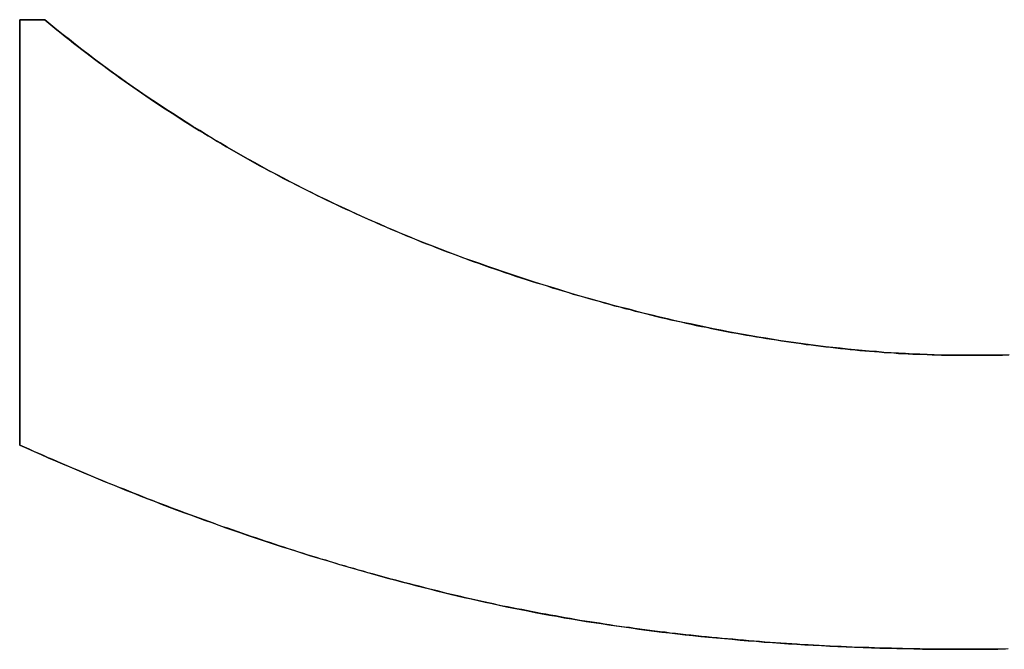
# Model space of a CAD drawing. Extents: x -3.81 to 3.81, y -1.89 to 1.9.
# Tile 69 of 149: x -0.2248 to -0.1843, y 1.1608 to 1.1867. Entities that reach past the tile are written whole.
import ezdxf

# ---------------------------------------------------------------- set-up
doc = ezdxf.new("R2010")
doc.units = 0
doc.layers.get('0').update_dxf_attribs({"linetype": 'CONTINUOUS'})

# ---------------------------------------------------------------- blocks, each defined once
blk = doc.blocks.new('*U1')
at = {"extrusion": (0, -1, 0)}
for p, q in [((-0.22483, 1.186716, 4.21), (-0.223801, 1.186716, 4.21)), ((-0.22483, 1.186716, 4.21), (-0.22483, 1.186716, 4.2098)), ((-0.223801, 1.186716, 4.2098), (-0.22483, 1.186716, 4.2098)), ((-0.223801, 1.186716, 4.21), (-0.223801, 1.186716, 4.2098))]:
    blk.add_line(p, q, dxfattribs=at)
at = {"extrusion": (1, 0, 0)}
for p, q in [((-0.22483, 1.16923, 4.21), (-0.22483, 1.186716, 4.21)), ((-0.22483, 1.186716, 4.21), (-0.22483, 1.186716, 4.2098)), ((-0.22483, 1.186716, 4.2098), (-0.22483, 1.16923, 4.2098)), ((-0.22483, 1.16923, 4.21), (-0.22483, 1.16923, 4.2098))]:
    blk.add_line(p, q, dxfattribs=at)
for p, q in [((-0.22483, 1.186716, 4.2098), (-0.22483, 1.16923, 4.2098)), ((-0.223801, 1.186716, 4.2098), (-0.22483, 1.186716, 4.2098)), ((-0.22483, 1.16923, 4.21), (-0.22483, 1.186716, 4.21)), ((-0.22483, 1.186716, 4.21), (-0.223801, 1.186716, 4.21)), ((-0.223801, 1.186716, 4.21), (-0.223801, 1.186716, 4.2098)), ((-0.185744, 1.172916, 4.21), (-0.185744, 1.172916, 4.2098)), ((-0.185744, 1.172916, 4.21), (-0.185744, 1.172916, 4.2098)), ((-0.22483, 1.16923, 4.21), (-0.22483, 1.16923, 4.2098)), ((-0.185915, 1.16083, 4.21), (-0.185915, 1.16083, 4.2098)), ((-0.185915, 1.16083, 4.21), (-0.185915, 1.16083, 4.2098))]:
    blk.add_line(p, q)
for points in [[(-0.185744, 1.17292, 4.21), (-0.185474, 1.17292, 4.21), (-0.185204, 1.17292, 4.21), (-0.184936, 1.17292, 4.21), (-0.18467, 1.17292, 4.21), (-0.184404, 1.17293, 4.21), (-0.18414, 1.17294, 4.21)], [(-0.184136, 1.17294, 4.2098), (-0.184534, 1.17293, 4.2098), (-0.184934, 1.17292, 4.2098), (-0.185338, 1.17292, 4.2098), (-0.185744, 1.17292, 4.2098)], [(-0.184136, 1.17294, 4.2098), (-0.184534, 1.17293, 4.2098), (-0.184934, 1.17292, 4.2098), (-0.185338, 1.17292, 4.2098), (-0.185744, 1.17292, 4.2098)], [(-0.185744, 1.17292, 4.21), (-0.185474, 1.17292, 4.21), (-0.185204, 1.17292, 4.21), (-0.184936, 1.17292, 4.21), (-0.18467, 1.17292, 4.21), (-0.184404, 1.17293, 4.21), (-0.18414, 1.17294, 4.21)], [(-0.223801, 1.18672, 4.21), (-0.223634, 1.18658, 4.21), (-0.223466, 1.18644, 4.21), (-0.223298, 1.1863, 4.21), (-0.223129, 1.18617, 4.21), (-0.22296, 1.18603, 4.21), (-0.22279, 1.1859, 4.21), (-0.222619, 1.18576, 4.21), (-0.222448, 1.18563, 4.21), (-0.222277, 1.1855, 4.21), (-0.222105, 1.18537, 4.21), (-0.221932, 1.18524, 4.21), (-0.221759, 1.1851, 4.21), (-0.221586, 1.18497, 4.21), (-0.221411, 1.18485, 4.21), (-0.221237, 1.18472, 4.21), (-0.221061, 1.18459, 4.21), (-0.220886, 1.18446, 4.21), (-0.220709, 1.18433, 4.21), (-0.220533, 1.18421, 4.21), (-0.220355, 1.18408, 4.21), (-0.220177, 1.18396, 4.21), (-0.219999, 1.18383, 4.21), (-0.21982, 1.18371, 4.21), (-0.21964, 1.18359, 4.21), (-0.21946, 1.18347, 4.21), (-0.21928, 1.18334, 4.21), (-0.219098, 1.18322, 4.21), (-0.218917, 1.1831, 4.21), (-0.218735, 1.18298, 4.21), (-0.218552, 1.18287, 4.21), (-0.218369, 1.18275, 4.21), (-0.218185, 1.18263, 4.21), (-0.218, 1.18251, 4.21), (-0.217815, 1.1824, 4.21), (-0.21763, 1.18228, 4.21), (-0.217444, 1.18217, 4.21), (-0.217258, 1.18205, 4.21), (-0.217071, 1.18194, 4.21), (-0.216883, 1.18183, 4.21), (-0.216695, 1.18171, 4.21), (-0.216506, 1.1816, 4.21), (-0.216317, 1.18149, 4.21), (-0.216127, 1.18138, 4.21), (-0.215937, 1.18127, 4.21), (-0.215746, 1.18116, 4.21), (-0.215555, 1.18105, 4.21), (-0.215363, 1.18095, 4.21), (-0.215171, 1.18084, 4.21), (-0.214978, 1.18073, 4.21), (-0.214784, 1.18063, 4.21), (-0.21459, 1.18052, 4.21), (-0.214396, 1.18042, 4.21), (-0.214201, 1.18031, 4.21), (-0.214005, 1.18021, 4.21), (-0.213809, 1.18011, 4.21), (-0.213612, 1.18001, 4.21), (-0.213415, 1.17991, 4.21), (-0.213217, 1.17981, 4.21), (-0.213019, 1.17971, 4.21), (-0.21282, 1.17961, 4.21), (-0.212621, 1.17951, 4.21), (-0.212421, 1.17941, 4.21), (-0.212221, 1.17931, 4.21), (-0.21202, 1.17922, 4.21), (-0.211818, 1.17912, 4.21), (-0.211616, 1.17903, 4.21), (-0.211414, 1.17893, 4.21), (-0.211211, 1.17884, 4.21), (-0.211007, 1.17875, 4.21), (-0.210803, 1.17865, 4.21), (-0.210598, 1.17856, 4.21), (-0.210393, 1.17847, 4.21), (-0.210187, 1.17838, 4.21), (-0.209981, 1.17829, 4.21), (-0.209774, 1.1782, 4.21), (-0.209566, 1.17811, 4.21), (-0.209359, 1.17802, 4.21), (-0.20915, 1.17794, 4.21), (-0.208941, 1.17785, 4.21), (-0.208732, 1.17776, 4.21), (-0.208522, 1.17768, 4.21), (-0.208311, 1.17759, 4.21), (-0.2081, 1.17751, 4.21), (-0.207888, 1.17743, 4.21), (-0.207676, 1.17734, 4.21), (-0.207463, 1.17726, 4.21), (-0.20725, 1.17718, 4.21), (-0.207036, 1.1771, 4.21), (-0.206822, 1.17702, 4.21), (-0.206607, 1.17694, 4.21), (-0.206391, 1.17686, 4.21), (-0.206175, 1.17678, 4.21), (-0.205959, 1.17671, 4.21), (-0.205742, 1.17663, 4.21), (-0.205524, 1.17655, 4.21), (-0.205306, 1.17648, 4.21), (-0.205089, 1.1764, 4.21), (-0.204871, 1.17633, 4.21), (-0.204654, 1.17626, 4.21), (-0.204436, 1.17618, 4.21), (-0.20422, 1.17611, 4.21), (-0.204003, 1.17604, 4.21), (-0.203787, 1.17597, 4.21), (-0.203571, 1.1759, 4.21), (-0.203355, 1.17584, 4.21), (-0.203139, 1.17577, 4.21), (-0.202924, 1.1757, 4.21), (-0.202709, 1.17564, 4.21), (-0.202494, 1.17557, 4.21), (-0.20228, 1.17551, 4.21), (-0.202065, 1.17544, 4.21), (-0.201851, 1.17538, 4.21), (-0.201637, 1.17532, 4.21), (-0.201424, 1.17526, 4.21), (-0.201211, 1.1752, 4.21), (-0.200998, 1.17514, 4.21), (-0.200785, 1.17508, 4.21), (-0.200572, 1.17502, 4.21), (-0.20036, 1.17496, 4.21), (-0.200148, 1.17491, 4.21), (-0.199936, 1.17485, 4.21), (-0.199725, 1.1748, 4.21), (-0.199514, 1.17474, 4.21), (-0.199303, 1.17469, 4.21), (-0.199092, 1.17464, 4.21), (-0.198881, 1.17458, 4.21), (-0.198671, 1.17453, 4.21), (-0.198461, 1.17448, 4.21), (-0.198251, 1.17443, 4.21), (-0.198042, 1.17438, 4.21), (-0.197833, 1.17434, 4.21), (-0.197624, 1.17429, 4.21), (-0.197415, 1.17424, 4.21), (-0.197207, 1.1742, 4.21), (-0.196998, 1.17415, 4.21), (-0.19679, 1.17411, 4.21), (-0.196583, 1.17407, 4.21), (-0.196375, 1.17402, 4.21), (-0.196168, 1.17398, 4.21), (-0.195961, 1.17394, 4.21), (-0.195754, 1.1739, 4.21), (-0.195548, 1.17386, 4.21), (-0.195342, 1.17383, 4.21), (-0.195136, 1.17379, 4.21), (-0.19493, 1.17375, 4.21), (-0.194725, 1.17372, 4.21), (-0.19452, 1.17368, 4.21), (-0.194315, 1.17365, 4.21), (-0.19411, 1.17361, 4.21), (-0.193906, 1.17358, 4.21), (-0.193702, 1.17355, 4.21), (-0.193498, 1.17352, 4.21), (-0.193294, 1.17349, 4.21), (-0.193091, 1.17346, 4.21), (-0.192888, 1.17343, 4.21), (-0.192685, 1.1734, 4.21), (-0.192482, 1.17337, 4.21), (-0.19228, 1.17335, 4.21), (-0.192078, 1.17332, 4.21), (-0.191876, 1.1733, 4.21), (-0.191674, 1.17327, 4.21), (-0.191473, 1.17325, 4.21), (-0.191272, 1.17323, 4.21), (-0.191071, 1.1732, 4.21), (-0.19087, 1.17318, 4.21), (-0.19067, 1.17316, 4.21), (-0.19047, 1.17314, 4.21), (-0.19027, 1.17312, 4.21), (-0.19007, 1.17311, 4.21), (-0.189871, 1.17309, 4.21), (-0.189672, 1.17307, 4.21), (-0.189473, 1.17306, 4.21), (-0.189275, 1.17304, 4.21), (-0.189076, 1.17303, 4.21), (-0.188878, 1.17302, 4.21), (-0.18868, 1.173, 4.21), (-0.188483, 1.17299, 4.21), (-0.188286, 1.17298, 4.21), (-0.188089, 1.17297, 4.21), (-0.187892, 1.17296, 4.21), (-0.187695, 1.17296, 4.21), (-0.187499, 1.17295, 4.21), (-0.187303, 1.17294, 4.21), (-0.187107, 1.17294, 4.21), (-0.186912, 1.17293, 4.21), (-0.186716, 1.17293, 4.21), (-0.186521, 1.17292, 4.21), (-0.186327, 1.17292, 4.21), (-0.186132, 1.17292, 4.21), (-0.185938, 1.17292, 4.21), (-0.185744, 1.17292, 4.21)], [(-0.185744, 1.17292, 4.2098), (-0.186036, 1.17292, 4.2098), (-0.186328, 1.17292, 4.2098), (-0.186621, 1.17292, 4.2098), (-0.186915, 1.17293, 4.2098), (-0.187209, 1.17294, 4.2098), (-0.187504, 1.17295, 4.2098), (-0.187799, 1.17296, 4.2098), (-0.188095, 1.17297, 4.2098), (-0.188391, 1.17299, 4.2098), (-0.188688, 1.17301, 4.2098), (-0.188986, 1.17302, 4.2098), (-0.189284, 1.17304, 4.2098), (-0.189583, 1.17307, 4.2098), (-0.189882, 1.17309, 4.2098), (-0.190182, 1.17312, 4.2098), (-0.190482, 1.17314, 4.2098), (-0.190783, 1.17317, 4.2098), (-0.191085, 1.17321, 4.2098), (-0.191387, 1.17324, 4.2098), (-0.19169, 1.17327, 4.2098), (-0.191993, 1.17331, 4.2098), (-0.192297, 1.17335, 4.2098), (-0.192602, 1.17339, 4.2098), (-0.192907, 1.17343, 4.2098), (-0.193212, 1.17347, 4.2098), (-0.193519, 1.17352, 4.2098), (-0.193825, 1.17357, 4.2098), (-0.194133, 1.17362, 4.2098), (-0.194441, 1.17367, 4.2098), (-0.194749, 1.17372, 4.2098), (-0.195058, 1.17377, 4.2098), (-0.195368, 1.17383, 4.2098), (-0.195678, 1.17389, 4.2098), (-0.195989, 1.17395, 4.2098), (-0.1963, 1.17401, 4.2098), (-0.196612, 1.17407, 4.2098), (-0.196925, 1.17414, 4.2098), (-0.197238, 1.17421, 4.2098), (-0.197551, 1.17427, 4.2098), (-0.197866, 1.17434, 4.2098), (-0.19818, 1.17442, 4.2098), (-0.198496, 1.17449, 4.2098), (-0.198812, 1.17457, 4.2098), (-0.199128, 1.17464, 4.2098), (-0.199445, 1.17472, 4.2098), (-0.199763, 1.17481, 4.2098), (-0.200081, 1.17489, 4.2098), (-0.2004, 1.17497, 4.2098), (-0.20072, 1.17506, 4.2098), (-0.20104, 1.17515, 4.2098), (-0.20136, 1.17524, 4.2098), (-0.201681, 1.17533, 4.2098), (-0.202003, 1.17542, 4.2098), (-0.202325, 1.17552, 4.2098), (-0.202648, 1.17562, 4.2098), (-0.202971, 1.17572, 4.2098), (-0.203295, 1.17582, 4.2098), (-0.20362, 1.17592, 4.2098), (-0.203945, 1.17602, 4.2098), (-0.204271, 1.17613, 4.2098), (-0.204597, 1.17624, 4.2098), (-0.204924, 1.17635, 4.2098), (-0.205251, 1.17646, 4.2098), (-0.205579, 1.17657, 4.2098), (-0.205906, 1.17669, 4.2098), (-0.206232, 1.1768, 4.2098), (-0.206556, 1.17692, 4.2098), (-0.206879, 1.17704, 4.2098), (-0.207201, 1.17716, 4.2098), (-0.207522, 1.17728, 4.2098), (-0.207841, 1.17741, 4.2098), (-0.20816, 1.17753, 4.2098), (-0.208477, 1.17766, 4.2098), (-0.208793, 1.17779, 4.2098), (-0.209107, 1.17792, 4.2098), (-0.209421, 1.17805, 4.2098), (-0.209733, 1.17818, 4.2098), (-0.210044, 1.17832, 4.2098), (-0.210354, 1.17845, 4.2098), (-0.210663, 1.17859, 4.2098), (-0.21097, 1.17873, 4.2098), (-0.211276, 1.17887, 4.2098), (-0.211581, 1.17901, 4.2098), (-0.211885, 1.17915, 4.2098), (-0.212188, 1.1793, 4.2098), (-0.212489, 1.17944, 4.2098), (-0.212789, 1.17959, 4.2098), (-0.213088, 1.17974, 4.2098), (-0.213386, 1.17989, 4.2098), (-0.213682, 1.18004, 4.2098), (-0.213977, 1.1802, 4.2098), (-0.214272, 1.18035, 4.2098), (-0.214564, 1.18051, 4.2098), (-0.214856, 1.18067, 4.2098), (-0.215147, 1.18083, 4.2098), (-0.215436, 1.18099, 4.2098), (-0.215724, 1.18115, 4.2098), (-0.216011, 1.18131, 4.2098), (-0.216296, 1.18148, 4.2098), (-0.216581, 1.18165, 4.2098), (-0.216864, 1.18181, 4.2098), (-0.217146, 1.18198, 4.2098), (-0.217426, 1.18216, 4.2098), (-0.217706, 1.18233, 4.2098), (-0.217984, 1.1825, 4.2098), (-0.218261, 1.18268, 4.2098), (-0.218537, 1.18286, 4.2098), (-0.218812, 1.18304, 4.2098), (-0.219086, 1.18322, 4.2098), (-0.219358, 1.1834, 4.2098), (-0.219629, 1.18358, 4.2098), (-0.219899, 1.18377, 4.2098), (-0.220167, 1.18395, 4.2098), (-0.220435, 1.18414, 4.2098), (-0.220701, 1.18433, 4.2098), (-0.220966, 1.18452, 4.2098), (-0.22123, 1.18471, 4.2098), (-0.221492, 1.18491, 4.2098), (-0.221754, 1.1851, 4.2098), (-0.222014, 1.1853, 4.2098), (-0.222273, 1.1855, 4.2098), (-0.222531, 1.1857, 4.2098), (-0.222787, 1.1859, 4.2098), (-0.223042, 1.1861, 4.2098), (-0.223297, 1.1863, 4.2098), (-0.223549, 1.18651, 4.2098), (-0.223801, 1.18672, 4.2098)], [(-0.185744, 1.17292, 4.2098), (-0.186036, 1.17292, 4.2098), (-0.186328, 1.17292, 4.2098), (-0.186621, 1.17292, 4.2098), (-0.186915, 1.17293, 4.2098), (-0.187209, 1.17294, 4.2098), (-0.187504, 1.17295, 4.2098), (-0.187799, 1.17296, 4.2098), (-0.188095, 1.17297, 4.2098), (-0.188391, 1.17299, 4.2098), (-0.188688, 1.17301, 4.2098), (-0.188986, 1.17302, 4.2098), (-0.189284, 1.17304, 4.2098), (-0.189583, 1.17307, 4.2098), (-0.189882, 1.17309, 4.2098), (-0.190182, 1.17312, 4.2098), (-0.190482, 1.17314, 4.2098), (-0.190783, 1.17317, 4.2098), (-0.191085, 1.17321, 4.2098), (-0.191387, 1.17324, 4.2098), (-0.19169, 1.17327, 4.2098), (-0.191993, 1.17331, 4.2098), (-0.192297, 1.17335, 4.2098), (-0.192602, 1.17339, 4.2098), (-0.192907, 1.17343, 4.2098), (-0.193212, 1.17347, 4.2098), (-0.193519, 1.17352, 4.2098), (-0.193825, 1.17357, 4.2098), (-0.194133, 1.17362, 4.2098), (-0.194441, 1.17367, 4.2098), (-0.194749, 1.17372, 4.2098), (-0.195058, 1.17377, 4.2098), (-0.195368, 1.17383, 4.2098), (-0.195678, 1.17389, 4.2098), (-0.195989, 1.17395, 4.2098), (-0.1963, 1.17401, 4.2098), (-0.196612, 1.17407, 4.2098), (-0.196925, 1.17414, 4.2098), (-0.197238, 1.17421, 4.2098), (-0.197551, 1.17427, 4.2098), (-0.197866, 1.17434, 4.2098), (-0.19818, 1.17442, 4.2098), (-0.198496, 1.17449, 4.2098), (-0.198812, 1.17457, 4.2098), (-0.199128, 1.17464, 4.2098), (-0.199445, 1.17472, 4.2098), (-0.199763, 1.17481, 4.2098), (-0.200081, 1.17489, 4.2098), (-0.2004, 1.17497, 4.2098), (-0.20072, 1.17506, 4.2098), (-0.20104, 1.17515, 4.2098), (-0.20136, 1.17524, 4.2098), (-0.201681, 1.17533, 4.2098), (-0.202003, 1.17542, 4.2098), (-0.202325, 1.17552, 4.2098), (-0.202648, 1.17562, 4.2098), (-0.202971, 1.17572, 4.2098), (-0.203295, 1.17582, 4.2098), (-0.20362, 1.17592, 4.2098), (-0.203945, 1.17602, 4.2098), (-0.204271, 1.17613, 4.2098), (-0.204597, 1.17624, 4.2098), (-0.204924, 1.17635, 4.2098), (-0.205251, 1.17646, 4.2098), (-0.205579, 1.17657, 4.2098), (-0.205906, 1.17669, 4.2098), (-0.206232, 1.1768, 4.2098), (-0.206556, 1.17692, 4.2098), (-0.206879, 1.17704, 4.2098), (-0.207201, 1.17716, 4.2098), (-0.207522, 1.17728, 4.2098), (-0.207841, 1.17741, 4.2098), (-0.20816, 1.17753, 4.2098), (-0.208477, 1.17766, 4.2098), (-0.208793, 1.17779, 4.2098), (-0.209107, 1.17792, 4.2098), (-0.209421, 1.17805, 4.2098), (-0.209733, 1.17818, 4.2098), (-0.210044, 1.17832, 4.2098), (-0.210354, 1.17845, 4.2098), (-0.210663, 1.17859, 4.2098), (-0.21097, 1.17873, 4.2098), (-0.211276, 1.17887, 4.2098), (-0.211581, 1.17901, 4.2098), (-0.211885, 1.17915, 4.2098), (-0.212188, 1.1793, 4.2098), (-0.212489, 1.17944, 4.2098), (-0.212789, 1.17959, 4.2098), (-0.213088, 1.17974, 4.2098), (-0.213386, 1.17989, 4.2098), (-0.213682, 1.18004, 4.2098), (-0.213977, 1.1802, 4.2098), (-0.214272, 1.18035, 4.2098), (-0.214564, 1.18051, 4.2098), (-0.214856, 1.18067, 4.2098), (-0.215147, 1.18083, 4.2098), (-0.215436, 1.18099, 4.2098), (-0.215724, 1.18115, 4.2098), (-0.216011, 1.18131, 4.2098), (-0.216296, 1.18148, 4.2098), (-0.216581, 1.18165, 4.2098), (-0.216864, 1.18181, 4.2098), (-0.217146, 1.18198, 4.2098), (-0.217426, 1.18216, 4.2098), (-0.217706, 1.18233, 4.2098), (-0.217984, 1.1825, 4.2098), (-0.218261, 1.18268, 4.2098), (-0.218537, 1.18286, 4.2098), (-0.218812, 1.18304, 4.2098), (-0.219086, 1.18322, 4.2098), (-0.219358, 1.1834, 4.2098), (-0.219629, 1.18358, 4.2098), (-0.219899, 1.18377, 4.2098), (-0.220167, 1.18395, 4.2098), (-0.220435, 1.18414, 4.2098), (-0.220701, 1.18433, 4.2098), (-0.220966, 1.18452, 4.2098), (-0.22123, 1.18471, 4.2098), (-0.221492, 1.18491, 4.2098), (-0.221754, 1.1851, 4.2098), (-0.222014, 1.1853, 4.2098), (-0.222273, 1.1855, 4.2098), (-0.222531, 1.1857, 4.2098), (-0.222787, 1.1859, 4.2098), (-0.223042, 1.1861, 4.2098), (-0.223297, 1.1863, 4.2098), (-0.223549, 1.18651, 4.2098), (-0.223801, 1.18672, 4.2098)], [(-0.223801, 1.18672, 4.21), (-0.223634, 1.18658, 4.21), (-0.223466, 1.18644, 4.21), (-0.223298, 1.1863, 4.21), (-0.223129, 1.18617, 4.21), (-0.22296, 1.18603, 4.21), (-0.22279, 1.1859, 4.21), (-0.222619, 1.18576, 4.21), (-0.222448, 1.18563, 4.21), (-0.222277, 1.1855, 4.21), (-0.222105, 1.18537, 4.21), (-0.221932, 1.18524, 4.21), (-0.221759, 1.1851, 4.21), (-0.221586, 1.18497, 4.21), (-0.221411, 1.18485, 4.21), (-0.221237, 1.18472, 4.21), (-0.221061, 1.18459, 4.21), (-0.220886, 1.18446, 4.21), (-0.220709, 1.18433, 4.21), (-0.220533, 1.18421, 4.21), (-0.220355, 1.18408, 4.21), (-0.220177, 1.18396, 4.21), (-0.219999, 1.18383, 4.21), (-0.21982, 1.18371, 4.21), (-0.21964, 1.18359, 4.21), (-0.21946, 1.18347, 4.21), (-0.21928, 1.18334, 4.21), (-0.219098, 1.18322, 4.21), (-0.218917, 1.1831, 4.21), (-0.218735, 1.18298, 4.21), (-0.218552, 1.18287, 4.21), (-0.218369, 1.18275, 4.21), (-0.218185, 1.18263, 4.21), (-0.218, 1.18251, 4.21), (-0.217815, 1.1824, 4.21), (-0.21763, 1.18228, 4.21), (-0.217444, 1.18217, 4.21), (-0.217258, 1.18205, 4.21), (-0.217071, 1.18194, 4.21), (-0.216883, 1.18183, 4.21), (-0.216695, 1.18171, 4.21), (-0.216506, 1.1816, 4.21), (-0.216317, 1.18149, 4.21), (-0.216127, 1.18138, 4.21), (-0.215937, 1.18127, 4.21), (-0.215746, 1.18116, 4.21), (-0.215555, 1.18105, 4.21), (-0.215363, 1.18095, 4.21), (-0.215171, 1.18084, 4.21), (-0.214978, 1.18073, 4.21), (-0.214784, 1.18063, 4.21), (-0.21459, 1.18052, 4.21), (-0.214396, 1.18042, 4.21), (-0.214201, 1.18031, 4.21), (-0.214005, 1.18021, 4.21), (-0.213809, 1.18011, 4.21), (-0.213612, 1.18001, 4.21), (-0.213415, 1.17991, 4.21), (-0.213217, 1.17981, 4.21), (-0.213019, 1.17971, 4.21), (-0.21282, 1.17961, 4.21), (-0.212621, 1.17951, 4.21), (-0.212421, 1.17941, 4.21), (-0.212221, 1.17931, 4.21), (-0.21202, 1.17922, 4.21), (-0.211818, 1.17912, 4.21), (-0.211616, 1.17903, 4.21), (-0.211414, 1.17893, 4.21), (-0.211211, 1.17884, 4.21), (-0.211007, 1.17875, 4.21), (-0.210803, 1.17865, 4.21), (-0.210598, 1.17856, 4.21), (-0.210393, 1.17847, 4.21), (-0.210187, 1.17838, 4.21), (-0.209981, 1.17829, 4.21), (-0.209774, 1.1782, 4.21), (-0.209566, 1.17811, 4.21), (-0.209359, 1.17802, 4.21), (-0.20915, 1.17794, 4.21), (-0.208941, 1.17785, 4.21), (-0.208732, 1.17776, 4.21), (-0.208522, 1.17768, 4.21), (-0.208311, 1.17759, 4.21), (-0.2081, 1.17751, 4.21), (-0.207888, 1.17743, 4.21), (-0.207676, 1.17734, 4.21), (-0.207463, 1.17726, 4.21), (-0.20725, 1.17718, 4.21), (-0.207036, 1.1771, 4.21), (-0.206822, 1.17702, 4.21), (-0.206607, 1.17694, 4.21), (-0.206391, 1.17686, 4.21), (-0.206175, 1.17678, 4.21), (-0.205959, 1.17671, 4.21), (-0.205742, 1.17663, 4.21), (-0.205524, 1.17655, 4.21), (-0.205306, 1.17648, 4.21), (-0.205089, 1.1764, 4.21), (-0.204871, 1.17633, 4.21), (-0.204654, 1.17626, 4.21), (-0.204436, 1.17618, 4.21), (-0.20422, 1.17611, 4.21), (-0.204003, 1.17604, 4.21), (-0.203787, 1.17597, 4.21), (-0.203571, 1.1759, 4.21), (-0.203355, 1.17584, 4.21), (-0.203139, 1.17577, 4.21), (-0.202924, 1.1757, 4.21), (-0.202709, 1.17564, 4.21), (-0.202494, 1.17557, 4.21), (-0.20228, 1.17551, 4.21), (-0.202065, 1.17544, 4.21), (-0.201851, 1.17538, 4.21), (-0.201637, 1.17532, 4.21), (-0.201424, 1.17526, 4.21), (-0.201211, 1.1752, 4.21), (-0.200998, 1.17514, 4.21), (-0.200785, 1.17508, 4.21), (-0.200572, 1.17502, 4.21), (-0.20036, 1.17496, 4.21), (-0.200148, 1.17491, 4.21), (-0.199936, 1.17485, 4.21), (-0.199725, 1.1748, 4.21), (-0.199514, 1.17474, 4.21), (-0.199303, 1.17469, 4.21), (-0.199092, 1.17464, 4.21), (-0.198881, 1.17458, 4.21), (-0.198671, 1.17453, 4.21), (-0.198461, 1.17448, 4.21), (-0.198251, 1.17443, 4.21), (-0.198042, 1.17438, 4.21), (-0.197833, 1.17434, 4.21), (-0.197624, 1.17429, 4.21), (-0.197415, 1.17424, 4.21), (-0.197207, 1.1742, 4.21), (-0.196998, 1.17415, 4.21), (-0.19679, 1.17411, 4.21), (-0.196583, 1.17407, 4.21), (-0.196375, 1.17402, 4.21), (-0.196168, 1.17398, 4.21), (-0.195961, 1.17394, 4.21), (-0.195754, 1.1739, 4.21), (-0.195548, 1.17386, 4.21), (-0.195342, 1.17383, 4.21), (-0.195136, 1.17379, 4.21), (-0.19493, 1.17375, 4.21), (-0.194725, 1.17372, 4.21), (-0.19452, 1.17368, 4.21), (-0.194315, 1.17365, 4.21), (-0.19411, 1.17361, 4.21), (-0.193906, 1.17358, 4.21), (-0.193702, 1.17355, 4.21), (-0.193498, 1.17352, 4.21), (-0.193294, 1.17349, 4.21), (-0.193091, 1.17346, 4.21), (-0.192888, 1.17343, 4.21), (-0.192685, 1.1734, 4.21), (-0.192482, 1.17337, 4.21), (-0.19228, 1.17335, 4.21), (-0.192078, 1.17332, 4.21), (-0.191876, 1.1733, 4.21), (-0.191674, 1.17327, 4.21), (-0.191473, 1.17325, 4.21), (-0.191272, 1.17323, 4.21), (-0.191071, 1.1732, 4.21), (-0.19087, 1.17318, 4.21), (-0.19067, 1.17316, 4.21), (-0.19047, 1.17314, 4.21), (-0.19027, 1.17312, 4.21), (-0.19007, 1.17311, 4.21), (-0.189871, 1.17309, 4.21), (-0.189672, 1.17307, 4.21), (-0.189473, 1.17306, 4.21), (-0.189275, 1.17304, 4.21), (-0.189076, 1.17303, 4.21), (-0.188878, 1.17302, 4.21), (-0.18868, 1.173, 4.21), (-0.188483, 1.17299, 4.21), (-0.188286, 1.17298, 4.21), (-0.188089, 1.17297, 4.21), (-0.187892, 1.17296, 4.21), (-0.187695, 1.17296, 4.21), (-0.187499, 1.17295, 4.21), (-0.187303, 1.17294, 4.21), (-0.187107, 1.17294, 4.21), (-0.186912, 1.17293, 4.21), (-0.186716, 1.17293, 4.21), (-0.186521, 1.17292, 4.21), (-0.186327, 1.17292, 4.21), (-0.186132, 1.17292, 4.21), (-0.185938, 1.17292, 4.21), (-0.185744, 1.17292, 4.21)], [(-0.18417, 1.16085, 4.21), (-0.184386, 1.16084, 4.21), (-0.184603, 1.16084, 4.21), (-0.18482, 1.16084, 4.21), (-0.185038, 1.16083, 4.21), (-0.185256, 1.16083, 4.21), (-0.185475, 1.16083, 4.21), (-0.185695, 1.16083, 4.21), (-0.185915, 1.16083, 4.21)], [(-0.185915, 1.16083, 4.2098), (-0.185584, 1.16083, 4.2098), (-0.185254, 1.16083, 4.2098), (-0.184926, 1.16084, 4.2098), (-0.184599, 1.16084, 4.2098), (-0.184274, 1.16085, 4.2098)], [(-0.185915, 1.16083, 4.2098), (-0.185584, 1.16083, 4.2098), (-0.185254, 1.16083, 4.2098), (-0.184926, 1.16084, 4.2098), (-0.184599, 1.16084, 4.2098), (-0.184274, 1.16085, 4.2098)], [(-0.18417, 1.16085, 4.21), (-0.184386, 1.16084, 4.21), (-0.184603, 1.16084, 4.21), (-0.18482, 1.16084, 4.21), (-0.185038, 1.16083, 4.21), (-0.185256, 1.16083, 4.21), (-0.185475, 1.16083, 4.21), (-0.185695, 1.16083, 4.21), (-0.185915, 1.16083, 4.21)], [(-0.185915, 1.16083, 4.21), (-0.186154, 1.16083, 4.21), (-0.186392, 1.16083, 4.21), (-0.186629, 1.16083, 4.21), (-0.186866, 1.16083, 4.21), (-0.187103, 1.16084, 4.21), (-0.187339, 1.16084, 4.21), (-0.187574, 1.16084, 4.21), (-0.187809, 1.16085, 4.21), (-0.188044, 1.16085, 4.21), (-0.188277, 1.16085, 4.21), (-0.188511, 1.16086, 4.21), (-0.188744, 1.16086, 4.21), (-0.188976, 1.16087, 4.21), (-0.189208, 1.16088, 4.21), (-0.189439, 1.16088, 4.21), (-0.18967, 1.16089, 4.21), (-0.189901, 1.1609, 4.21), (-0.190131, 1.16091, 4.21), (-0.19036, 1.16091, 4.21), (-0.190589, 1.16092, 4.21), (-0.190817, 1.16093, 4.21), (-0.191045, 1.16094, 4.21), (-0.191272, 1.16095, 4.21), (-0.191499, 1.16096, 4.21), (-0.191725, 1.16097, 4.21), (-0.191951, 1.16099, 4.21), (-0.192176, 1.161, 4.21), (-0.192401, 1.16101, 4.21), (-0.192626, 1.16102, 4.21), (-0.192849, 1.16104, 4.21), (-0.193073, 1.16105, 4.21), (-0.193295, 1.16107, 4.21), (-0.193518, 1.16108, 4.21), (-0.193739, 1.1611, 4.21), (-0.193961, 1.16111, 4.21), (-0.194181, 1.16113, 4.21), (-0.194401, 1.16115, 4.21), (-0.194621, 1.16116, 4.21), (-0.19484, 1.16118, 4.21), (-0.195059, 1.1612, 4.21), (-0.195277, 1.16122, 4.21), (-0.195495, 1.16124, 4.21), (-0.195712, 1.16126, 4.21), (-0.195929, 1.16128, 4.21), (-0.196145, 1.1613, 4.21), (-0.196361, 1.16132, 4.21), (-0.196576, 1.16134, 4.21), (-0.19679, 1.16136, 4.21), (-0.197005, 1.16138, 4.21), (-0.197218, 1.16141, 4.21), (-0.197431, 1.16143, 4.21), (-0.197644, 1.16145, 4.21), (-0.197856, 1.16148, 4.21), (-0.198068, 1.1615, 4.21), (-0.198279, 1.16153, 4.21), (-0.198489, 1.16155, 4.21), (-0.198699, 1.16158, 4.21), (-0.198909, 1.16161, 4.21), (-0.199118, 1.16163, 4.21), (-0.199326, 1.16166, 4.21), (-0.199535, 1.16169, 4.21), (-0.199742, 1.16172, 4.21), (-0.199949, 1.16174, 4.21), (-0.200156, 1.16177, 4.21), (-0.200362, 1.1618, 4.21), (-0.200567, 1.16183, 4.21), (-0.200772, 1.16186, 4.21), (-0.200977, 1.1619, 4.21), (-0.201181, 1.16193, 4.21), (-0.201384, 1.16196, 4.21), (-0.201587, 1.16199, 4.21), (-0.201789, 1.16202, 4.21), (-0.201991, 1.16206, 4.21), (-0.202193, 1.16209, 4.21), (-0.202394, 1.16213, 4.21), (-0.202594, 1.16216, 4.21), (-0.202794, 1.1622, 4.21), (-0.202994, 1.16223, 4.21), (-0.203192, 1.16227, 4.21), (-0.203391, 1.1623, 4.21), (-0.203589, 1.16234, 4.21), (-0.203786, 1.16238, 4.21), (-0.203983, 1.16242, 4.21), (-0.204179, 1.16246, 4.21), (-0.204375, 1.16249, 4.21), (-0.204571, 1.16253, 4.21), (-0.204765, 1.16257, 4.21), (-0.20496, 1.16261, 4.21), (-0.205154, 1.16265, 4.21), (-0.205347, 1.1627, 4.21), (-0.20554, 1.16274, 4.21), (-0.205732, 1.16278, 4.21), (-0.205924, 1.16282, 4.21), (-0.206115, 1.16286, 4.21), (-0.206306, 1.16291, 4.21), (-0.206496, 1.16295, 4.21), (-0.206687, 1.163, 4.21), (-0.206877, 1.16304, 4.21), (-0.207067, 1.16309, 4.21), (-0.207258, 1.16313, 4.21), (-0.207448, 1.16318, 4.21), (-0.207639, 1.16323, 4.21), (-0.20783, 1.16327, 4.21), (-0.20802, 1.16332, 4.21), (-0.208211, 1.16337, 4.21), (-0.208402, 1.16342, 4.21), (-0.208593, 1.16347, 4.21), (-0.208784, 1.16352, 4.21), (-0.208975, 1.16357, 4.21), (-0.209166, 1.16362, 4.21), (-0.209357, 1.16367, 4.21), (-0.209548, 1.16372, 4.21), (-0.20974, 1.16377, 4.21), (-0.209931, 1.16382, 4.21), (-0.210122, 1.16388, 4.21), (-0.210314, 1.16393, 4.21), (-0.210505, 1.16398, 4.21), (-0.210697, 1.16404, 4.21), (-0.210888, 1.16409, 4.21), (-0.21108, 1.16415, 4.21), (-0.211271, 1.1642, 4.21), (-0.211463, 1.16426, 4.21), (-0.211655, 1.16431, 4.21), (-0.211847, 1.16437, 4.21), (-0.212039, 1.16443, 4.21), (-0.212231, 1.16449, 4.21), (-0.212423, 1.16454, 4.21), (-0.212615, 1.1646, 4.21), (-0.212807, 1.16466, 4.21), (-0.212999, 1.16472, 4.21), (-0.213191, 1.16478, 4.21), (-0.213384, 1.16484, 4.21), (-0.213576, 1.1649, 4.21), (-0.213769, 1.16496, 4.21), (-0.213961, 1.16503, 4.21), (-0.214154, 1.16509, 4.21), (-0.214346, 1.16515, 4.21), (-0.214539, 1.16522, 4.21), (-0.214731, 1.16528, 4.21), (-0.214924, 1.16534, 4.21), (-0.215117, 1.16541, 4.21), (-0.21531, 1.16547, 4.21), (-0.215503, 1.16554, 4.21), (-0.215696, 1.16561, 4.21), (-0.215889, 1.16567, 4.21), (-0.216082, 1.16574, 4.21), (-0.216275, 1.16581, 4.21), (-0.216468, 1.16587, 4.21), (-0.216662, 1.16594, 4.21), (-0.216855, 1.16601, 4.21), (-0.217048, 1.16608, 4.21), (-0.217242, 1.16615, 4.21), (-0.217435, 1.16622, 4.21), (-0.217629, 1.16629, 4.21), (-0.217822, 1.16636, 4.21), (-0.218016, 1.16643, 4.21), (-0.21821, 1.16651, 4.21), (-0.218404, 1.16658, 4.21), (-0.218597, 1.16665, 4.21), (-0.218791, 1.16673, 4.21), (-0.218985, 1.1668, 4.21), (-0.219179, 1.16687, 4.21), (-0.219373, 1.16695, 4.21), (-0.219567, 1.16702, 4.21), (-0.219762, 1.1671, 4.21), (-0.219956, 1.16718, 4.21), (-0.22015, 1.16725, 4.21), (-0.220344, 1.16733, 4.21), (-0.220539, 1.16741, 4.21), (-0.220733, 1.16748, 4.21), (-0.220928, 1.16756, 4.21), (-0.221122, 1.16764, 4.21), (-0.221317, 1.16772, 4.21), (-0.221512, 1.1678, 4.21), (-0.221706, 1.16788, 4.21), (-0.221901, 1.16796, 4.21), (-0.222096, 1.16804, 4.21), (-0.222291, 1.16813, 4.21), (-0.222486, 1.16821, 4.21), (-0.222681, 1.16829, 4.21), (-0.222876, 1.16837, 4.21), (-0.223071, 1.16846, 4.21), (-0.223266, 1.16854, 4.21), (-0.223461, 1.16863, 4.21), (-0.223657, 1.16871, 4.21), (-0.223852, 1.1688, 4.21), (-0.224047, 1.16888, 4.21), (-0.224243, 1.16897, 4.21), (-0.224438, 1.16906, 4.21), (-0.224634, 1.16914, 4.21), (-0.22483, 1.16923, 4.21)], [(-0.22483, 1.16923, 4.2098), (-0.224535, 1.1691, 4.2098), (-0.224241, 1.16897, 4.2098), (-0.223947, 1.16884, 4.2098), (-0.223654, 1.16871, 4.2098), (-0.22336, 1.16858, 4.2098), (-0.223066, 1.16846, 4.2098), (-0.222773, 1.16833, 4.2098), (-0.22248, 1.16821, 4.2098), (-0.222186, 1.16808, 4.2098), (-0.221893, 1.16796, 4.2098), (-0.2216, 1.16784, 4.2098), (-0.221308, 1.16772, 4.2098), (-0.221015, 1.1676, 4.2098), (-0.220722, 1.16748, 4.2098), (-0.22043, 1.16736, 4.2098), (-0.220138, 1.16725, 4.2098), (-0.219846, 1.16713, 4.2098), (-0.219554, 1.16702, 4.2098), (-0.219262, 1.16691, 4.2098), (-0.21897, 1.16679, 4.2098), (-0.218678, 1.16668, 4.2098), (-0.218387, 1.16657, 4.2098), (-0.218095, 1.16646, 4.2098), (-0.217804, 1.16636, 4.2098), (-0.217513, 1.16625, 4.2098), (-0.217222, 1.16614, 4.2098), (-0.216931, 1.16604, 4.2098), (-0.21664, 1.16593, 4.2098), (-0.21635, 1.16583, 4.2098), (-0.216059, 1.16573, 4.2098), (-0.215769, 1.16563, 4.2098), (-0.215479, 1.16553, 4.2098), (-0.215188, 1.16543, 4.2098), (-0.214898, 1.16533, 4.2098), (-0.214609, 1.16524, 4.2098), (-0.214319, 1.16514, 4.2098), (-0.214029, 1.16505, 4.2098), (-0.21374, 1.16496, 4.2098), (-0.21345, 1.16486, 4.2098), (-0.213161, 1.16477, 4.2098), (-0.212872, 1.16468, 4.2098), (-0.212583, 1.16459, 4.2098), (-0.212294, 1.16451, 4.2098), (-0.212006, 1.16442, 4.2098), (-0.211717, 1.16433, 4.2098), (-0.211428, 1.16425, 4.2098), (-0.21114, 1.16416, 4.2098), (-0.210852, 1.16408, 4.2098), (-0.210564, 1.164, 4.2098), (-0.210276, 1.16392, 4.2098), (-0.209988, 1.16384, 4.2098), (-0.2097, 1.16376, 4.2098), (-0.209413, 1.16368, 4.2098), (-0.209125, 1.16361, 4.2098), (-0.208838, 1.16353, 4.2098), (-0.208551, 1.16346, 4.2098), (-0.208264, 1.16338, 4.2098), (-0.207977, 1.16331, 4.2098), (-0.20769, 1.16324, 4.2098), (-0.207403, 1.16317, 4.2098), (-0.207117, 1.1631, 4.2098), (-0.20683, 1.16303, 4.2098), (-0.206544, 1.16296, 4.2098), (-0.206258, 1.1629, 4.2098), (-0.205971, 1.16283, 4.2098), (-0.205682, 1.16277, 4.2098), (-0.205392, 1.16271, 4.2098), (-0.205102, 1.16264, 4.2098), (-0.20481, 1.16258, 4.2098), (-0.204517, 1.16252, 4.2098), (-0.204223, 1.16246, 4.2098), (-0.203927, 1.16241, 4.2098), (-0.203631, 1.16235, 4.2098), (-0.203333, 1.16229, 4.2098), (-0.203034, 1.16224, 4.2098), (-0.202734, 1.16219, 4.2098), (-0.202433, 1.16213, 4.2098), (-0.202131, 1.16208, 4.2098), (-0.201828, 1.16203, 4.2098), (-0.201523, 1.16198, 4.2098), (-0.201217, 1.16193, 4.2098), (-0.200911, 1.16189, 4.2098), (-0.200603, 1.16184, 4.2098), (-0.200294, 1.16179, 4.2098), (-0.199983, 1.16175, 4.2098), (-0.199672, 1.16171, 4.2098), (-0.199359, 1.16166, 4.2098), (-0.199046, 1.16162, 4.2098), (-0.198731, 1.16158, 4.2098), (-0.198415, 1.16154, 4.2098), (-0.198098, 1.16151, 4.2098), (-0.197779, 1.16147, 4.2098), (-0.19746, 1.16143, 4.2098), (-0.197139, 1.1614, 4.2098), (-0.196817, 1.16136, 4.2098), (-0.196495, 1.16133, 4.2098), (-0.19617, 1.1613, 4.2098), (-0.195845, 1.16127, 4.2098), (-0.195519, 1.16124, 4.2098), (-0.195191, 1.16121, 4.2098), (-0.194863, 1.16118, 4.2098), (-0.194533, 1.16116, 4.2098), (-0.194202, 1.16113, 4.2098), (-0.19387, 1.16111, 4.2098), (-0.193537, 1.16108, 4.2098), (-0.193202, 1.16106, 4.2098), (-0.192867, 1.16104, 4.2098), (-0.19253, 1.16102, 4.2098), (-0.192192, 1.161, 4.2098), (-0.191853, 1.16098, 4.2098), (-0.191513, 1.16096, 4.2098), (-0.191172, 1.16095, 4.2098), (-0.19083, 1.16093, 4.2098), (-0.190486, 1.16092, 4.2098), (-0.190141, 1.16091, 4.2098), (-0.189796, 1.16089, 4.2098), (-0.189449, 1.16088, 4.2098), (-0.1891, 1.16087, 4.2098), (-0.188751, 1.16086, 4.2098), (-0.188401, 1.16086, 4.2098), (-0.188049, 1.16085, 4.2098), (-0.187696, 1.16084, 4.2098), (-0.187342, 1.16084, 4.2098), (-0.186987, 1.16084, 4.2098), (-0.186631, 1.16083, 4.2098), (-0.186274, 1.16083, 4.2098), (-0.185915, 1.16083, 4.2098)], [(-0.22483, 1.16923, 4.2098), (-0.224535, 1.1691, 4.2098), (-0.224241, 1.16897, 4.2098), (-0.223947, 1.16884, 4.2098), (-0.223654, 1.16871, 4.2098), (-0.22336, 1.16858, 4.2098), (-0.223066, 1.16846, 4.2098), (-0.222773, 1.16833, 4.2098), (-0.22248, 1.16821, 4.2098), (-0.222186, 1.16808, 4.2098), (-0.221893, 1.16796, 4.2098), (-0.2216, 1.16784, 4.2098), (-0.221308, 1.16772, 4.2098), (-0.221015, 1.1676, 4.2098), (-0.220722, 1.16748, 4.2098), (-0.22043, 1.16736, 4.2098), (-0.220138, 1.16725, 4.2098), (-0.219846, 1.16713, 4.2098), (-0.219554, 1.16702, 4.2098), (-0.219262, 1.16691, 4.2098), (-0.21897, 1.16679, 4.2098), (-0.218678, 1.16668, 4.2098), (-0.218387, 1.16657, 4.2098), (-0.218095, 1.16646, 4.2098), (-0.217804, 1.16636, 4.2098), (-0.217513, 1.16625, 4.2098), (-0.217222, 1.16614, 4.2098), (-0.216931, 1.16604, 4.2098), (-0.21664, 1.16593, 4.2098), (-0.21635, 1.16583, 4.2098), (-0.216059, 1.16573, 4.2098), (-0.215769, 1.16563, 4.2098), (-0.215479, 1.16553, 4.2098), (-0.215188, 1.16543, 4.2098), (-0.214898, 1.16533, 4.2098), (-0.214609, 1.16524, 4.2098), (-0.214319, 1.16514, 4.2098), (-0.214029, 1.16505, 4.2098), (-0.21374, 1.16496, 4.2098), (-0.21345, 1.16486, 4.2098), (-0.213161, 1.16477, 4.2098), (-0.212872, 1.16468, 4.2098), (-0.212583, 1.16459, 4.2098), (-0.212294, 1.16451, 4.2098), (-0.212006, 1.16442, 4.2098), (-0.211717, 1.16433, 4.2098), (-0.211428, 1.16425, 4.2098), (-0.21114, 1.16416, 4.2098), (-0.210852, 1.16408, 4.2098), (-0.210564, 1.164, 4.2098), (-0.210276, 1.16392, 4.2098), (-0.209988, 1.16384, 4.2098), (-0.2097, 1.16376, 4.2098), (-0.209413, 1.16368, 4.2098), (-0.209125, 1.16361, 4.2098), (-0.208838, 1.16353, 4.2098), (-0.208551, 1.16346, 4.2098), (-0.208264, 1.16338, 4.2098), (-0.207977, 1.16331, 4.2098), (-0.20769, 1.16324, 4.2098), (-0.207403, 1.16317, 4.2098), (-0.207117, 1.1631, 4.2098), (-0.20683, 1.16303, 4.2098), (-0.206544, 1.16296, 4.2098), (-0.206258, 1.1629, 4.2098), (-0.205971, 1.16283, 4.2098), (-0.205682, 1.16277, 4.2098), (-0.205392, 1.16271, 4.2098), (-0.205102, 1.16264, 4.2098), (-0.20481, 1.16258, 4.2098), (-0.204517, 1.16252, 4.2098), (-0.204223, 1.16246, 4.2098), (-0.203927, 1.16241, 4.2098), (-0.203631, 1.16235, 4.2098), (-0.203333, 1.16229, 4.2098), (-0.203034, 1.16224, 4.2098), (-0.202734, 1.16219, 4.2098), (-0.202433, 1.16213, 4.2098), (-0.202131, 1.16208, 4.2098), (-0.201828, 1.16203, 4.2098), (-0.201523, 1.16198, 4.2098), (-0.201217, 1.16193, 4.2098), (-0.200911, 1.16189, 4.2098), (-0.200603, 1.16184, 4.2098), (-0.200294, 1.16179, 4.2098), (-0.199983, 1.16175, 4.2098), (-0.199672, 1.16171, 4.2098), (-0.199359, 1.16166, 4.2098), (-0.199046, 1.16162, 4.2098), (-0.198731, 1.16158, 4.2098), (-0.198415, 1.16154, 4.2098), (-0.198098, 1.16151, 4.2098), (-0.197779, 1.16147, 4.2098), (-0.19746, 1.16143, 4.2098), (-0.197139, 1.1614, 4.2098), (-0.196817, 1.16136, 4.2098), (-0.196495, 1.16133, 4.2098), (-0.19617, 1.1613, 4.2098), (-0.195845, 1.16127, 4.2098), (-0.195519, 1.16124, 4.2098), (-0.195191, 1.16121, 4.2098), (-0.194863, 1.16118, 4.2098), (-0.194533, 1.16116, 4.2098), (-0.194202, 1.16113, 4.2098), (-0.19387, 1.16111, 4.2098), (-0.193537, 1.16108, 4.2098), (-0.193202, 1.16106, 4.2098), (-0.192867, 1.16104, 4.2098), (-0.19253, 1.16102, 4.2098), (-0.192192, 1.161, 4.2098), (-0.191853, 1.16098, 4.2098), (-0.191513, 1.16096, 4.2098), (-0.191172, 1.16095, 4.2098), (-0.19083, 1.16093, 4.2098), (-0.190486, 1.16092, 4.2098), (-0.190141, 1.16091, 4.2098), (-0.189796, 1.16089, 4.2098), (-0.189449, 1.16088, 4.2098), (-0.1891, 1.16087, 4.2098), (-0.188751, 1.16086, 4.2098), (-0.188401, 1.16086, 4.2098), (-0.188049, 1.16085, 4.2098), (-0.187696, 1.16084, 4.2098), (-0.187342, 1.16084, 4.2098), (-0.186987, 1.16084, 4.2098), (-0.186631, 1.16083, 4.2098), (-0.186274, 1.16083, 4.2098), (-0.185915, 1.16083, 4.2098)], [(-0.185915, 1.16083, 4.21), (-0.186154, 1.16083, 4.21), (-0.186392, 1.16083, 4.21), (-0.186629, 1.16083, 4.21), (-0.186866, 1.16083, 4.21), (-0.187103, 1.16084, 4.21), (-0.187339, 1.16084, 4.21), (-0.187574, 1.16084, 4.21), (-0.187809, 1.16085, 4.21), (-0.188044, 1.16085, 4.21), (-0.188277, 1.16085, 4.21), (-0.188511, 1.16086, 4.21), (-0.188744, 1.16086, 4.21), (-0.188976, 1.16087, 4.21), (-0.189208, 1.16088, 4.21), (-0.189439, 1.16088, 4.21), (-0.18967, 1.16089, 4.21), (-0.189901, 1.1609, 4.21), (-0.190131, 1.16091, 4.21), (-0.19036, 1.16091, 4.21), (-0.190589, 1.16092, 4.21), (-0.190817, 1.16093, 4.21), (-0.191045, 1.16094, 4.21), (-0.191272, 1.16095, 4.21), (-0.191499, 1.16096, 4.21), (-0.191725, 1.16097, 4.21), (-0.191951, 1.16099, 4.21), (-0.192176, 1.161, 4.21), (-0.192401, 1.16101, 4.21), (-0.192626, 1.16102, 4.21), (-0.192849, 1.16104, 4.21), (-0.193073, 1.16105, 4.21), (-0.193295, 1.16107, 4.21), (-0.193518, 1.16108, 4.21), (-0.193739, 1.1611, 4.21), (-0.193961, 1.16111, 4.21), (-0.194181, 1.16113, 4.21), (-0.194401, 1.16115, 4.21), (-0.194621, 1.16116, 4.21), (-0.19484, 1.16118, 4.21), (-0.195059, 1.1612, 4.21), (-0.195277, 1.16122, 4.21), (-0.195495, 1.16124, 4.21), (-0.195712, 1.16126, 4.21), (-0.195929, 1.16128, 4.21), (-0.196145, 1.1613, 4.21), (-0.196361, 1.16132, 4.21), (-0.196576, 1.16134, 4.21), (-0.19679, 1.16136, 4.21), (-0.197005, 1.16138, 4.21), (-0.197218, 1.16141, 4.21), (-0.197431, 1.16143, 4.21), (-0.197644, 1.16145, 4.21), (-0.197856, 1.16148, 4.21), (-0.198068, 1.1615, 4.21), (-0.198279, 1.16153, 4.21), (-0.198489, 1.16155, 4.21), (-0.198699, 1.16158, 4.21), (-0.198909, 1.16161, 4.21), (-0.199118, 1.16163, 4.21), (-0.199326, 1.16166, 4.21), (-0.199535, 1.16169, 4.21), (-0.199742, 1.16172, 4.21), (-0.199949, 1.16174, 4.21), (-0.200156, 1.16177, 4.21), (-0.200362, 1.1618, 4.21), (-0.200567, 1.16183, 4.21), (-0.200772, 1.16186, 4.21), (-0.200977, 1.1619, 4.21), (-0.201181, 1.16193, 4.21), (-0.201384, 1.16196, 4.21), (-0.201587, 1.16199, 4.21), (-0.201789, 1.16202, 4.21), (-0.201991, 1.16206, 4.21), (-0.202193, 1.16209, 4.21), (-0.202394, 1.16213, 4.21), (-0.202594, 1.16216, 4.21), (-0.202794, 1.1622, 4.21), (-0.202994, 1.16223, 4.21), (-0.203192, 1.16227, 4.21), (-0.203391, 1.1623, 4.21), (-0.203589, 1.16234, 4.21), (-0.203786, 1.16238, 4.21), (-0.203983, 1.16242, 4.21), (-0.204179, 1.16246, 4.21), (-0.204375, 1.16249, 4.21), (-0.204571, 1.16253, 4.21), (-0.204765, 1.16257, 4.21), (-0.20496, 1.16261, 4.21), (-0.205154, 1.16265, 4.21), (-0.205347, 1.1627, 4.21), (-0.20554, 1.16274, 4.21), (-0.205732, 1.16278, 4.21), (-0.205924, 1.16282, 4.21), (-0.206115, 1.16286, 4.21), (-0.206306, 1.16291, 4.21), (-0.206496, 1.16295, 4.21), (-0.206687, 1.163, 4.21), (-0.206877, 1.16304, 4.21), (-0.207067, 1.16309, 4.21), (-0.207258, 1.16313, 4.21), (-0.207448, 1.16318, 4.21), (-0.207639, 1.16323, 4.21), (-0.20783, 1.16327, 4.21), (-0.20802, 1.16332, 4.21), (-0.208211, 1.16337, 4.21), (-0.208402, 1.16342, 4.21), (-0.208593, 1.16347, 4.21), (-0.208784, 1.16352, 4.21), (-0.208975, 1.16357, 4.21), (-0.209166, 1.16362, 4.21), (-0.209357, 1.16367, 4.21), (-0.209548, 1.16372, 4.21), (-0.20974, 1.16377, 4.21), (-0.209931, 1.16382, 4.21), (-0.210122, 1.16388, 4.21), (-0.210314, 1.16393, 4.21), (-0.210505, 1.16398, 4.21), (-0.210697, 1.16404, 4.21), (-0.210888, 1.16409, 4.21), (-0.21108, 1.16415, 4.21), (-0.211271, 1.1642, 4.21), (-0.211463, 1.16426, 4.21), (-0.211655, 1.16431, 4.21), (-0.211847, 1.16437, 4.21), (-0.212039, 1.16443, 4.21), (-0.212231, 1.16449, 4.21), (-0.212423, 1.16454, 4.21), (-0.212615, 1.1646, 4.21), (-0.212807, 1.16466, 4.21), (-0.212999, 1.16472, 4.21), (-0.213191, 1.16478, 4.21), (-0.213384, 1.16484, 4.21), (-0.213576, 1.1649, 4.21), (-0.213769, 1.16496, 4.21), (-0.213961, 1.16503, 4.21), (-0.214154, 1.16509, 4.21), (-0.214346, 1.16515, 4.21), (-0.214539, 1.16522, 4.21), (-0.214731, 1.16528, 4.21), (-0.214924, 1.16534, 4.21), (-0.215117, 1.16541, 4.21), (-0.21531, 1.16547, 4.21), (-0.215503, 1.16554, 4.21), (-0.215696, 1.16561, 4.21), (-0.215889, 1.16567, 4.21), (-0.216082, 1.16574, 4.21), (-0.216275, 1.16581, 4.21), (-0.216468, 1.16587, 4.21), (-0.216662, 1.16594, 4.21), (-0.216855, 1.16601, 4.21), (-0.217048, 1.16608, 4.21), (-0.217242, 1.16615, 4.21), (-0.217435, 1.16622, 4.21), (-0.217629, 1.16629, 4.21), (-0.217822, 1.16636, 4.21), (-0.218016, 1.16643, 4.21), (-0.21821, 1.16651, 4.21), (-0.218404, 1.16658, 4.21), (-0.218597, 1.16665, 4.21), (-0.218791, 1.16673, 4.21), (-0.218985, 1.1668, 4.21), (-0.219179, 1.16687, 4.21), (-0.219373, 1.16695, 4.21), (-0.219567, 1.16702, 4.21), (-0.219762, 1.1671, 4.21), (-0.219956, 1.16718, 4.21), (-0.22015, 1.16725, 4.21), (-0.220344, 1.16733, 4.21), (-0.220539, 1.16741, 4.21), (-0.220733, 1.16748, 4.21), (-0.220928, 1.16756, 4.21), (-0.221122, 1.16764, 4.21), (-0.221317, 1.16772, 4.21), (-0.221512, 1.1678, 4.21), (-0.221706, 1.16788, 4.21), (-0.221901, 1.16796, 4.21), (-0.222096, 1.16804, 4.21), (-0.222291, 1.16813, 4.21), (-0.222486, 1.16821, 4.21), (-0.222681, 1.16829, 4.21), (-0.222876, 1.16837, 4.21), (-0.223071, 1.16846, 4.21), (-0.223266, 1.16854, 4.21), (-0.223461, 1.16863, 4.21), (-0.223657, 1.16871, 4.21), (-0.223852, 1.1688, 4.21), (-0.224047, 1.16888, 4.21), (-0.224243, 1.16897, 4.21), (-0.224438, 1.16906, 4.21), (-0.224634, 1.16914, 4.21), (-0.22483, 1.16923, 4.21)]]:
    blk.add_polyline3d(points)

msp = doc.modelspace()

# ---------------------------------------------------------------- block references
msp.add_blockref('*U1', (0, 0))

doc.saveas('drawing.dxf')
